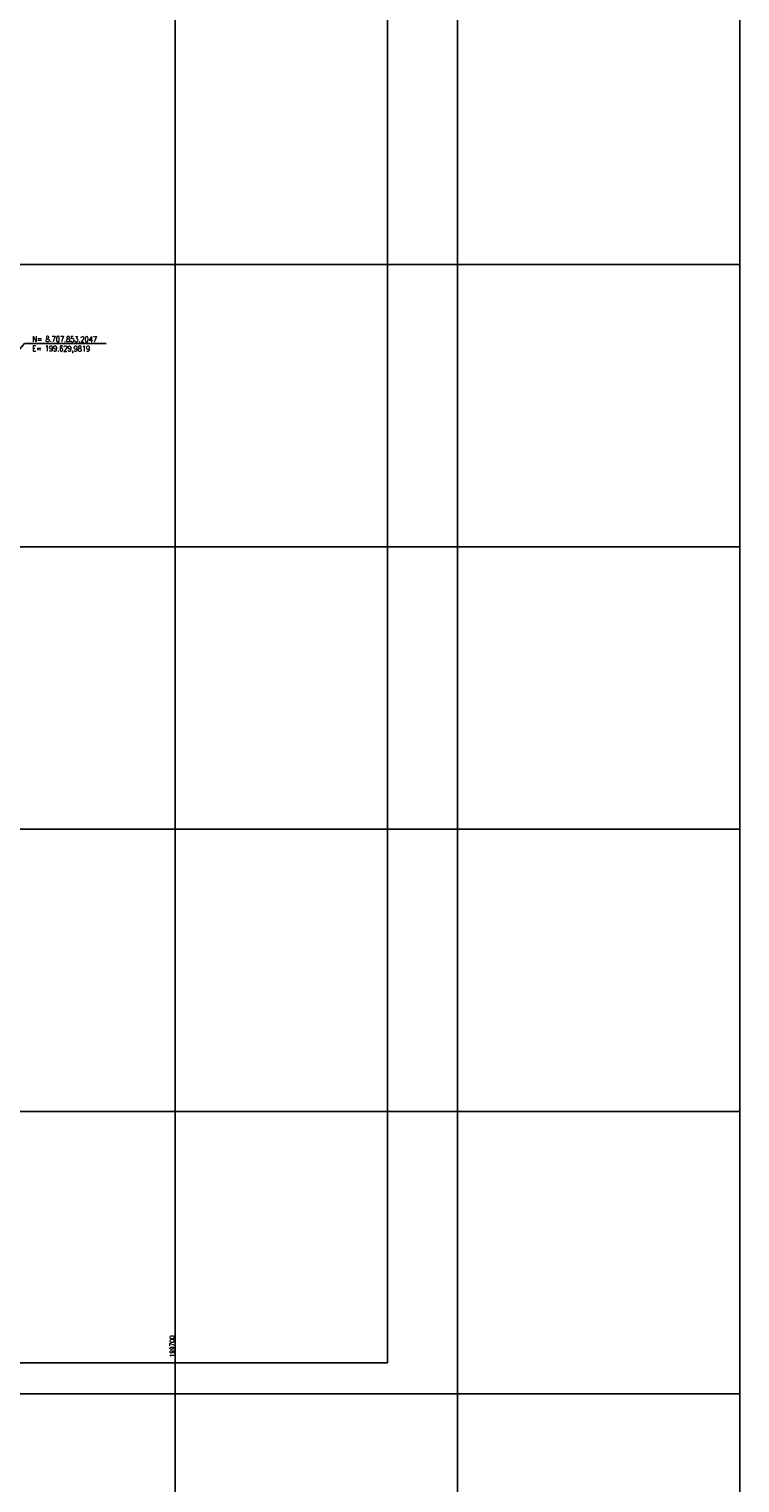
# Model space of a CAD drawing. Header units: millimetres. Extents: x 196436 to 199900, y 8705373 to 8708636.
# Tile 234 of 238: x 199648 to 199900, y 8707468 to 8707983. Entities that reach past the tile are written whole.
import ezdxf
from ezdxf.enums import TextEntityAlignment as Align

# ---------------------------------------------------------------- set-up
doc = ezdxf.new("R2010")
doc.units = ezdxf.units.MM
doc.header["$LTSCALE"] = 5
for name, color, linetype in [('LCHAMADA', 3, 'Continuous'), ('MALHA', 9, 'Continuous'), ('TEXTO', 2, 'Continuous'), ('TXT_COORD', 3, 'Continuous'), ('Vp', 2, 'Continuous')]:
    doc.layers.add(name, color=color, linetype=linetype)
doc.styles.add('GEOSIS', font='ROMANS.SHX')
doc.styles.add('ROMANS', font='romans.shx', dxfattribs={"width": 0.85})

msp = doc.modelspace()

# ---------------------------------------------------------------- linework, layer by layer
at = {"layer": 'LCHAMADA'}
msp.add_lwpolyline([(199629.982, 8707853.205), (199646.615, 8707872.09), (199675.509, 8707872.09)], dxfattribs=at)
at = {"layer": 'MALHA'}
for p, q in [((199700, 8708300), (199700, 8706900)), ((199700, 8708300), (199700, 8706900)), ((199800, 8708300), (199800, 8706900)), ((199800, 8708300), (199800, 8706900)), ((199900, 8708300), (199900, 8706900)), ((199900, 8708300), (199900, 8706900)), ((199000, 8707900), (199900, 8707900)), ((199000, 8707800), (199900, 8707800)), ((199000, 8707700), (199900, 8707700)), ((199000, 8707700), (199900, 8707700)), ((199000, 8707600), (199900, 8707600)), ((199000, 8707600), (199900, 8707600)), ((199000, 8707500), (199900, 8707500)), ((199000, 8707500), (199900, 8707500))]:
    msp.add_line(p, q, dxfattribs=at)
at = {"layer": 'Vp'}
msp.add_lwpolyline([(199147.166, 8708065.042), (199775.174, 8708065.042), (199775.174, 8707511.042), (199147.166, 8707511.042)], close=True, dxfattribs=at)

# ---------------------------------------------------------------- texts
at = {"layer": 'TEXTO', "insert": (199649.391, 8707874.659, -32.681), "char_height": 2, "width": 30.0405, "attachment_point": 1, "rotation": 359.7459, "style": 'ROMANS'}
msp.add_mtext('N= 8.707.853,2047\\PE= 199.629,9819', dxfattribs=at)
at = {"layer": 'TXT_COORD', "style": 'GEOSIS'}
msp.add_text('199700', height=1.5, rotation=90, dxfattribs=at).set_placement((199700.084, 8707520.684), align=Align.BOTTOM_RIGHT)

doc.saveas('drawing.dxf')
